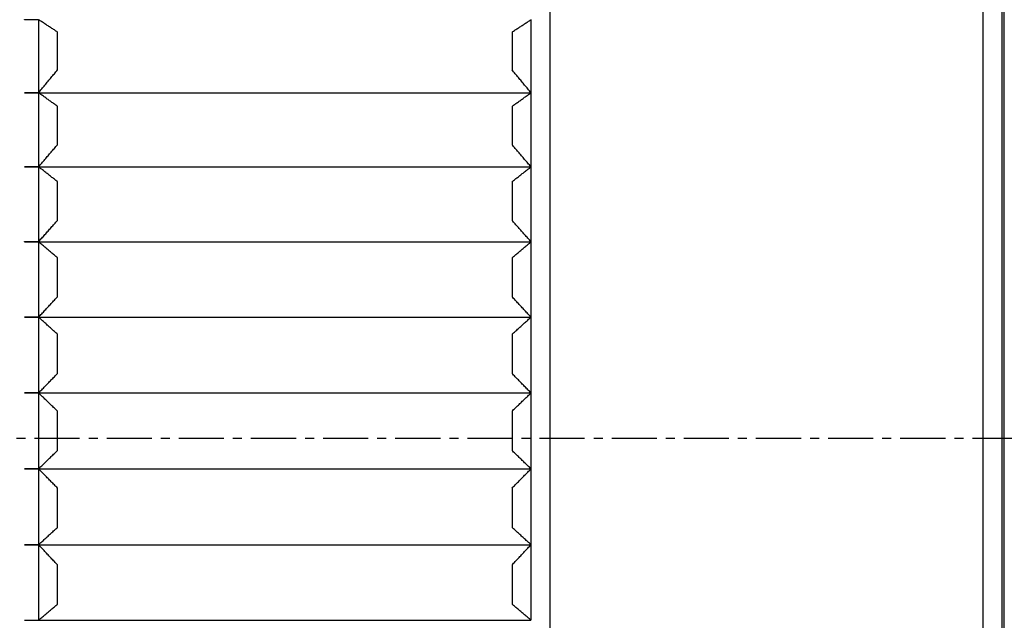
# Model space of a CAD drawing. Extents: x 465 to 776, y -135 to 0.
# Tile 28 of 47: x 552 to 573, y -81 to -69. Entities that reach past the tile are written whole.
import ezdxf

# ---------------------------------------------------------------- set-up
doc = ezdxf.new("R2010")
doc.units = 0
doc.header["$LTSCALE"] = 0.03
doc.header["$MEASUREMENT"] = 0
doc.linetypes.add('CENTER', pattern=[50.8, 31.75, -6.35, 6.35, -6.35])
doc.layers.add('1', color=7, linetype='CONTINUOUS')
doc.layers.add('3', color=7, linetype='CONTINUOUS')

msp = doc.modelspace()

# ---------------------------------------------------------------- linework, layer by layer
at = {"layer": '1', "linetype": 'CENTER'}
msp.add_line((593.15871, -77.53822), (489.66379, -77.53822), dxfattribs=at)
at = {"layer": '3', "color": 7, "linetype": 'Continuous'}
for p, q in [((563.46715, -47.53895), (563.46715, -69.87781)), ((572.6239, -107.53748), (572.6239, -47.53895)), ((573.06789, -107.34346), (573.06789, -47.73298)), ((573.01789, -47.93294), (573.01789, -107.14349)), ((552.36789, -68.69682), (552.36789, -68.69541)), ((552.66789, -68.69682), (552.36789, -68.69682)), ((552.66789, -68.69682), (552.66789, -70.23771)), ((563.06789, -68.69541), (563.06789, -68.69682)), ((563.06789, -68.69682), (563.06789, -70.23771)), ((553.06715, -69.75551), (553.06715, -68.95685)), ((562.66862, -68.95685), (562.66862, -69.75551)), ((563.46715, -69.87781), (563.46715, -107.53748)), ((552.36789, -70.23914), (552.36789, -70.23771)), ((552.36789, -70.23771), (552.66789, -70.23771)), ((552.36789, -70.2386), (563.06779, -70.2386)), ((552.66789, -70.23914), (552.36789, -70.23914)), ((552.66789, -70.23914), (552.66789, -71.80142)), ((563.06789, -70.23771), (563.06789, -70.23914)), ((563.06789, -70.23914), (563.06789, -71.80142)), ((553.06715, -71.33545), (553.06715, -70.5257)), ((562.66862, -70.5257), (562.66862, -71.33545)), ((552.36789, -71.80287), (552.36789, -71.80142)), ((552.36789, -71.80142), (552.66789, -71.80142)), ((552.36789, -71.80229), (563.06779, -71.80229)), ((552.66789, -71.80287), (552.36789, -71.80287)), ((552.66789, -71.80287), (552.66789, -73.38196)), ((563.06789, -71.80142), (563.06789, -71.80287)), ((563.06789, -71.80287), (563.06789, -73.38196)), ((553.06715, -72.93357), (553.06715, -72.11512)), ((562.66862, -72.11512), (562.66862, -72.93357)), ((552.36789, -73.38342), (552.36789, -73.38196)), ((552.36789, -73.38196), (552.66789, -73.38196)), ((552.36789, -73.38279), (563.06779, -73.38279)), ((552.66789, -73.38342), (552.36789, -73.38342)), ((552.66789, -73.38342), (552.66789, -74.97469)), ((563.06789, -73.38196), (563.06789, -73.38342)), ((563.06789, -73.38342), (563.06789, -74.97469)), ((553.06715, -74.54521), (553.06715, -73.72044)), ((562.66862, -73.72044), (562.66862, -74.54521)), ((552.36789, -74.97616), (552.36789, -74.97469)), ((552.36789, -74.97469), (552.66789, -74.97469)), ((552.36789, -74.97549), (563.06779, -74.97549)), ((552.66789, -74.97616), (552.36789, -74.97616)), ((552.66789, -74.97616), (552.66789, -76.57494)), ((563.06789, -74.97469), (563.06789, -74.97616)), ((563.06789, -74.97616), (563.06789, -76.57494)), ((553.06715, -76.16562), (553.06715, -75.33696)), ((562.66862, -75.33696), (562.66862, -76.16562)), ((552.36789, -76.57641), (552.36789, -76.57494)), ((552.36789, -76.57494), (552.66789, -76.57494)), ((552.36789, -76.5757), (563.06779, -76.5757)), ((552.66789, -76.57641), (552.36789, -76.57641)), ((552.66789, -76.57641), (552.66789, -78.17802)), ((563.06789, -76.57494), (563.06789, -76.57641)), ((563.06789, -76.57641), (563.06789, -78.17802)), ((553.06715, -77.79006), (553.06715, -76.95994)), ((562.66862, -76.95994), (562.66862, -77.79006)), ((552.36789, -78.17949), (552.36789, -78.17802)), ((552.36789, -78.17802), (552.66789, -78.17802)), ((552.36789, -78.17874), (563.06779, -78.17874)), ((552.66789, -78.17949), (552.36789, -78.17949)), ((552.66789, -78.17949), (552.66789, -79.77922)), ((563.06789, -78.17802), (563.06789, -78.17949)), ((563.06789, -78.17949), (563.06789, -79.77922)), ((553.06715, -79.41376), (553.06715, -78.58461)), ((562.66862, -78.58461), (562.66862, -79.41376)), ((552.36789, -79.78069), (552.36789, -79.77922)), ((552.36789, -79.77922), (552.66789, -79.77922)), ((552.36789, -79.77989), (563.06779, -79.77989)), ((552.66789, -79.78069), (552.36789, -79.78069)), ((552.66789, -79.78069), (552.66789, -81.37384)), ((563.06789, -79.77922), (563.06789, -79.78069)), ((563.06789, -79.78069), (563.06789, -81.37384)), ((553.06715, -81.03196), (553.06715, -80.20622)), ((562.66862, -80.20622), (562.66862, -81.03196)), ((552.36789, -81.3753), (552.36789, -81.37384)), ((552.36789, -81.37384), (552.66789, -81.37384)), ((552.36789, -81.37448), (563.06779, -81.37448)), ((563.06789, -81.37384), (563.06789, -81.3753))]:
    msp.add_line(p, q, dxfattribs=at)
for points in [[(553.06715, -68.95685), (553.05045, -68.94604), (553.03375, -68.93523), (553.01705, -68.92441), (553.00037, -68.91359), (552.98369, -68.90277), (552.96701, -68.89195), (552.95034, -68.88113), (552.93368, -68.8703), (552.91702, -68.85947), (552.90037, -68.84864), (552.88373, -68.83781), (552.86709, -68.82698), (552.85045, -68.81614), (552.83383, -68.8053), (552.8172, -68.79446), (552.80059, -68.78362), (552.78398, -68.77278), (552.76738, -68.76193), (552.75078, -68.75108), (552.73419, -68.74023), (552.7176, -68.72938), (552.70103, -68.71853), (552.68445, -68.70767), (552.66789, -68.69682)], [(562.66862, -68.95685), (562.68533, -68.94604), (562.70204, -68.93522), (562.71873, -68.9244), (562.73542, -68.91358), (562.75211, -68.90276), (562.76879, -68.89194), (562.78546, -68.88111), (562.80212, -68.87028), (562.81878, -68.85945), (562.83543, -68.84862), (562.85208, -68.83779), (562.86872, -68.82696), (562.88535, -68.81612), (562.90198, -68.80528), (562.9186, -68.79444), (562.93521, -68.7836), (562.95182, -68.77276), (562.96842, -68.76192), (562.98501, -68.75107), (563.0016, -68.74022), (563.01818, -68.72937), (563.03476, -68.71852), (563.05133, -68.70767), (563.06789, -68.69682)], [(552.66789, -70.23771), (552.68445, -70.21757), (552.70103, -70.19744), (552.7176, -70.17732), (552.73419, -70.15719), (552.75078, -70.13707), (552.76738, -70.11696), (552.78398, -70.09685), (552.80059, -70.07674), (552.8172, -70.05664), (552.83383, -70.03654), (552.85045, -70.01644), (552.86709, -69.99635), (552.88373, -69.97626), (552.90037, -69.95617), (552.91702, -69.93609), (552.93368, -69.91601), (552.95034, -69.89593), (552.96701, -69.87586), (552.98369, -69.8558), (553.00037, -69.83573), (553.01705, -69.81567), (553.03375, -69.79561), (553.05045, -69.77556), (553.06715, -69.75551)], [(563.06789, -70.23771), (563.05132, -70.21757), (563.03475, -70.19744), (563.01817, -70.17731), (563.00158, -70.15719), (562.98499, -70.13707), (562.96839, -70.11695), (562.95179, -70.09684), (562.93518, -70.07673), (562.91856, -70.05662), (562.90194, -70.03652), (562.88531, -70.01643), (562.86868, -69.99633), (562.85204, -69.97624), (562.83539, -69.95616), (562.81874, -69.93608), (562.80209, -69.916), (562.78542, -69.89592), (562.76876, -69.87585), (562.75208, -69.85579), (562.7354, -69.83572), (562.71872, -69.81567), (562.70202, -69.79561), (562.68533, -69.77556), (562.66862, -69.75551)], [(553.06715, -70.5257), (553.05045, -70.51379), (553.03375, -70.50187), (553.01705, -70.48995), (553.00037, -70.47803), (552.98369, -70.4661), (552.96701, -70.45418), (552.95034, -70.44225), (552.93368, -70.43032), (552.91702, -70.41839), (552.90037, -70.40645), (552.88373, -70.39452), (552.86709, -70.38258), (552.85045, -70.37063), (552.83383, -70.35869), (552.8172, -70.34675), (552.80059, -70.3348), (552.78398, -70.32285), (552.76738, -70.3109), (552.75078, -70.29894), (552.73419, -70.28698), (552.7176, -70.27503), (552.70103, -70.26306), (552.68445, -70.2511), (552.66789, -70.23914)], [(562.66862, -70.5257), (562.68533, -70.51378), (562.70204, -70.50186), (562.71873, -70.48994), (562.73542, -70.47802), (562.75211, -70.46609), (562.76878, -70.45416), (562.78546, -70.44223), (562.80212, -70.4303), (562.81878, -70.41837), (562.83543, -70.40643), (562.85208, -70.3945), (562.86872, -70.38256), (562.88535, -70.37061), (562.90198, -70.35867), (562.9186, -70.34673), (562.93521, -70.33478), (562.95182, -70.32283), (562.96842, -70.31088), (562.98501, -70.29893), (563.0016, -70.28697), (563.01818, -70.27502), (563.03476, -70.26306), (563.05133, -70.2511), (563.06789, -70.23914)], [(552.66789, -71.80142), (552.68445, -71.78196), (552.70103, -71.76251), (552.7176, -71.74306), (552.73419, -71.72362), (552.75078, -71.70417), (552.76738, -71.68473), (552.78398, -71.6653), (552.80059, -71.64587), (552.8172, -71.62644), (552.83383, -71.60702), (552.85045, -71.58759), (552.86709, -71.56818), (552.88373, -71.54876), (552.90037, -71.52935), (552.91702, -71.50995), (552.93368, -71.49054), (552.95034, -71.47114), (552.96701, -71.45175), (552.98369, -71.43236), (553.00037, -71.41297), (553.01705, -71.39358), (553.03375, -71.3742), (553.05045, -71.35482), (553.06715, -71.33545)], [(563.06789, -71.80142), (563.05132, -71.78196), (563.03474, -71.7625), (563.01816, -71.74305), (563.00157, -71.7236), (562.98498, -71.70415), (562.96838, -71.68471), (562.95177, -71.66528), (562.93516, -71.64584), (562.91855, -71.62641), (562.90192, -71.60699), (562.8853, -71.58757), (562.86866, -71.56815), (562.85202, -71.54874), (562.83538, -71.52933), (562.81873, -71.50992), (562.80207, -71.49052), (562.78541, -71.47112), (562.76874, -71.45173), (562.75207, -71.43234), (562.73539, -71.41295), (562.71871, -71.39357), (562.70202, -71.37419), (562.68533, -71.35482), (562.66862, -71.33545)], [(553.06715, -72.11512), (553.05045, -72.10213), (553.03375, -72.08915), (553.01705, -72.07616), (553.00037, -72.06317), (552.98369, -72.05018), (552.96701, -72.03718), (552.95034, -72.02419), (552.93368, -72.01119), (552.91702, -71.99818), (552.90037, -71.98518), (552.88373, -71.97217), (552.86709, -71.95916), (552.85045, -71.94615), (552.83383, -71.93314), (552.8172, -71.92012), (552.80059, -71.9071), (552.78398, -71.89408), (552.76738, -71.88106), (552.75078, -71.86803), (552.73419, -71.855), (552.7176, -71.84197), (552.70103, -71.82894), (552.68445, -71.8159), (552.66789, -71.80287)], [(562.66862, -72.11512), (562.68533, -72.10213), (562.70204, -72.08914), (562.71873, -72.07615), (562.73543, -72.06316), (562.75211, -72.05016), (562.76879, -72.03716), (562.78546, -72.02416), (562.80212, -72.01116), (562.81878, -71.99816), (562.83544, -71.98515), (562.85208, -71.97215), (562.86872, -71.95914), (562.88535, -71.94613), (562.90198, -71.93311), (562.9186, -71.9201), (562.93521, -71.90708), (562.95182, -71.89406), (562.96842, -71.88104), (562.98502, -71.86802), (563.0016, -71.85499), (563.01818, -71.84196), (563.03476, -71.82893), (563.05133, -71.8159), (563.06789, -71.80287)], [(552.66789, -73.38196), (552.68445, -73.36324), (552.70103, -73.34452), (552.7176, -73.3258), (552.73419, -73.30709), (552.75078, -73.28838), (552.76738, -73.26968), (552.78398, -73.25098), (552.80059, -73.23228), (552.8172, -73.21358), (552.83383, -73.19489), (552.85045, -73.17621), (552.86709, -73.15752), (552.88373, -73.13884), (552.90037, -73.12016), (552.91702, -73.10149), (552.93368, -73.08282), (552.95034, -73.06415), (552.96701, -73.04549), (552.98369, -73.02683), (553.00037, -73.00817), (553.01705, -72.98952), (553.03375, -72.97087), (553.05045, -72.95222), (553.06715, -72.93357)], [(563.06789, -73.38196), (563.05133, -73.36324), (563.03476, -73.34453), (563.01818, -73.32582), (563.0016, -73.30711), (562.98501, -73.28841), (562.96842, -73.2697), (562.95182, -73.25101), (562.93521, -73.23231), (562.9186, -73.21362), (562.90198, -73.19493), (562.88535, -73.17624), (562.86872, -73.15756), (562.85208, -73.13887), (562.83543, -73.1202), (562.81878, -73.10152), (562.80212, -73.08285), (562.78546, -73.06418), (562.76879, -73.04551), (562.75211, -73.02685), (562.73542, -73.00819), (562.71873, -72.98953), (562.70204, -72.97088), (562.68533, -72.95222), (562.66862, -72.93357)], [(553.06715, -73.72044), (553.05045, -73.70643), (553.03375, -73.69241), (553.01705, -73.67839), (553.00037, -73.66437), (552.98369, -73.65035), (552.96701, -73.63632), (552.95034, -73.62229), (552.93368, -73.60826), (552.91702, -73.59423), (552.90037, -73.58019), (552.88373, -73.56616), (552.86709, -73.55211), (552.85045, -73.53807), (552.83383, -73.52402), (552.8172, -73.50998), (552.80059, -73.49592), (552.78398, -73.48187), (552.76738, -73.46781), (552.75078, -73.45375), (552.73419, -73.43969), (552.7176, -73.42563), (552.70103, -73.41156), (552.68445, -73.39749), (552.66789, -73.38342)], [(562.66862, -73.72044), (562.68533, -73.70642), (562.70204, -73.6924), (562.71873, -73.67838), (562.73542, -73.66436), (562.75211, -73.65033), (562.76878, -73.63631), (562.78546, -73.62228), (562.80212, -73.60824), (562.81878, -73.59421), (562.83543, -73.58017), (562.85208, -73.56613), (562.86872, -73.55209), (562.88535, -73.53804), (562.90198, -73.524), (562.9186, -73.50995), (562.93521, -73.4959), (562.95182, -73.48185), (562.96842, -73.46779), (562.98502, -73.45374), (563.0016, -73.43968), (563.01819, -73.42562), (563.03476, -73.41155), (563.05133, -73.39749), (563.06789, -73.38342)], [(552.66789, -74.97469), (552.68445, -74.95676), (552.70103, -74.93883), (552.7176, -74.9209), (552.73419, -74.90298), (552.75078, -74.88506), (552.76738, -74.86714), (552.78398, -74.84923), (552.80059, -74.83132), (552.8172, -74.81341), (552.83383, -74.79551), (552.85045, -74.77761), (552.86709, -74.75971), (552.88373, -74.74182), (552.90037, -74.72393), (552.91702, -74.70604), (552.93368, -74.68816), (552.95034, -74.67028), (552.96701, -74.6524), (552.98369, -74.63453), (553.00037, -74.61666), (553.01705, -74.59879), (553.03375, -74.58093), (553.05045, -74.56307), (553.06715, -74.54521)], [(563.06789, -74.97469), (563.05133, -74.95676), (563.03476, -74.93884), (563.01818, -74.92092), (563.0016, -74.903), (562.98501, -74.88508), (562.96842, -74.86717), (562.95182, -74.84926), (562.93521, -74.83135), (562.9186, -74.81344), (562.90198, -74.79554), (562.88535, -74.77764), (562.86872, -74.75975), (562.85208, -74.74185), (562.83543, -74.72396), (562.81878, -74.70607), (562.80212, -74.68819), (562.78546, -74.67031), (562.76878, -74.65243), (562.75211, -74.63455), (562.73542, -74.61668), (562.71873, -74.59881), (562.70204, -74.58094), (562.68533, -74.56307), (562.66862, -74.54521)], [(553.06715, -75.33696), (553.05045, -75.32196), (553.03375, -75.30695), (553.01705, -75.29195), (553.00037, -75.27694), (552.98369, -75.26192), (552.96701, -75.24691), (552.95034, -75.23189), (552.93368, -75.21687), (552.91702, -75.20185), (552.90037, -75.18682), (552.88373, -75.17179), (552.86709, -75.15676), (552.85045, -75.14172), (552.83383, -75.12669), (552.8172, -75.11165), (552.80059, -75.0966), (552.78398, -75.08156), (552.76738, -75.06651), (552.75078, -75.05146), (552.73419, -75.0364), (552.7176, -75.02135), (552.70103, -75.00629), (552.68445, -74.99123), (552.66789, -74.97616)], [(562.66862, -75.33696), (562.68533, -75.32196), (562.70202, -75.30696), (562.71871, -75.29195), (562.7354, -75.27694), (562.75208, -75.26193), (562.76875, -75.24692), (562.78542, -75.2319), (562.80208, -75.21688), (562.81874, -75.20186), (562.83539, -75.18683), (562.85203, -75.1718), (562.86867, -75.15677), (562.88531, -75.14174), (562.90193, -75.1267), (562.91856, -75.11166), (562.93517, -75.09661), (562.95178, -75.08157), (562.96839, -75.06652), (562.98498, -75.05147), (563.00158, -75.03641), (563.01816, -75.02135), (563.03474, -75.00629), (563.05132, -74.99123), (563.06789, -74.97616)], [(552.66789, -76.57494), (552.68445, -76.55785), (552.70103, -76.54076), (552.7176, -76.52368), (552.73419, -76.5066), (552.75078, -76.48952), (552.76738, -76.47244), (552.78398, -76.45537), (552.80059, -76.4383), (552.8172, -76.42124), (552.83383, -76.40417), (552.85045, -76.38711), (552.86709, -76.37006), (552.88373, -76.353), (552.90037, -76.33595), (552.91702, -76.31891), (552.93368, -76.30186), (552.95034, -76.28482), (552.96701, -76.26778), (552.98369, -76.25075), (553.00037, -76.23372), (553.01705, -76.21669), (553.03375, -76.19966), (553.05045, -76.18264), (553.06715, -76.16562)], [(563.06789, -76.57494), (563.05133, -76.55785), (563.03476, -76.54077), (563.01818, -76.52369), (563.0016, -76.50661), (562.98501, -76.48954), (562.96842, -76.47246), (562.95182, -76.45539), (562.93521, -76.43833), (562.91859, -76.42126), (562.90197, -76.4042), (562.88535, -76.38714), (562.86871, -76.37008), (562.85208, -76.35303), (562.83543, -76.33598), (562.81878, -76.31893), (562.80212, -76.30189), (562.78545, -76.28484), (562.76878, -76.2678), (562.75211, -76.25077), (562.73542, -76.23373), (562.71873, -76.2167), (562.70204, -76.19967), (562.68533, -76.18265), (562.66862, -76.16562)], [(553.06715, -76.95994), (553.05045, -76.94399), (553.03375, -76.92804), (553.01705, -76.91209), (553.00037, -76.89613), (552.98369, -76.88018), (552.96701, -76.86421), (552.95034, -76.84825), (552.93368, -76.83228), (552.91702, -76.81631), (552.90037, -76.80034), (552.88373, -76.78437), (552.86709, -76.76839), (552.85045, -76.75241), (552.83383, -76.73642), (552.8172, -76.72043), (552.80059, -76.70444), (552.78398, -76.68845), (552.76738, -76.67245), (552.75078, -76.65645), (552.73419, -76.64045), (552.7176, -76.62445), (552.70103, -76.60844), (552.68445, -76.59243), (552.66789, -76.57641)], [(562.66862, -76.95994), (562.68533, -76.94399), (562.70202, -76.92804), (562.71872, -76.91209), (562.7354, -76.89614), (562.75208, -76.88018), (562.76876, -76.86422), (562.78542, -76.84826), (562.80209, -76.83229), (562.81874, -76.81632), (562.83539, -76.80035), (562.85204, -76.78437), (562.86868, -76.7684), (562.88531, -76.75241), (562.90194, -76.73643), (562.91856, -76.72044), (562.93518, -76.70445), (562.95179, -76.68846), (562.96839, -76.67246), (562.98499, -76.65646), (563.00158, -76.64046), (563.01817, -76.62445), (563.03475, -76.60844), (563.05132, -76.59243), (563.06789, -76.57641)], [(552.66789, -78.17802), (552.68445, -78.16182), (552.70103, -78.14562), (552.7176, -78.12943), (552.73419, -78.11324), (552.75078, -78.09705), (552.76738, -78.08087), (552.78398, -78.06469), (552.80059, -78.04851), (552.8172, -78.03233), (552.83383, -78.01616), (552.85045, -77.99999), (552.86709, -77.98383), (552.88373, -77.96766), (552.90037, -77.9515), (552.91702, -77.93535), (552.93368, -77.91919), (552.95034, -77.90304), (552.96701, -77.88689), (552.98369, -77.87075), (553.00037, -77.8546), (553.01705, -77.83846), (553.03375, -77.82233), (553.05045, -77.80619), (553.06715, -77.79006)], [(563.06789, -78.17802), (563.05133, -78.16182), (563.03476, -78.14563), (563.01819, -78.12944), (563.0016, -78.11326), (562.98502, -78.09707), (562.96842, -78.08089), (562.95182, -78.06471), (562.93522, -78.04854), (562.9186, -78.03237), (562.90198, -78.01619), (562.88536, -78.00003), (562.86872, -77.98386), (562.85208, -77.9677), (562.83544, -77.95154), (562.81878, -77.93538), (562.80213, -77.91922), (562.78546, -77.90307), (562.76879, -77.88692), (562.75211, -77.87077), (562.73543, -77.85462), (562.71874, -77.83848), (562.70204, -77.82234), (562.68533, -77.8062), (562.66862, -77.79006)], [(553.06715, -78.58461), (553.05045, -78.56777), (553.03375, -78.55092), (553.01705, -78.53407), (553.00037, -78.51721), (552.98369, -78.50036), (552.96701, -78.4835), (552.95034, -78.46663), (552.93368, -78.44977), (552.91702, -78.4329), (552.90037, -78.41603), (552.88373, -78.39915), (552.86709, -78.38227), (552.85045, -78.36539), (552.83383, -78.34851), (552.8172, -78.33162), (552.80059, -78.31473), (552.78398, -78.29784), (552.76738, -78.28094), (552.75078, -78.26404), (552.73419, -78.24713), (552.7176, -78.23023), (552.70103, -78.21332), (552.68445, -78.19641), (552.66789, -78.17949)], [(562.66862, -78.58461), (562.68533, -78.56777), (562.70203, -78.55092), (562.71872, -78.53407), (562.7354, -78.51722), (562.75208, -78.50036), (562.76876, -78.4835), (562.78543, -78.46664), (562.80209, -78.44977), (562.81875, -78.4329), (562.8354, -78.41603), (562.85204, -78.39916), (562.86868, -78.38228), (562.88532, -78.3654), (562.90194, -78.34851), (562.91856, -78.33163), (562.93518, -78.31473), (562.95179, -78.29784), (562.96839, -78.28094), (562.98499, -78.26404), (563.00158, -78.24714), (563.01817, -78.23023), (563.03475, -78.21332), (563.05132, -78.19641), (563.06789, -78.17949)], [(552.66789, -79.77922), (552.68445, -79.76396), (552.70103, -79.7487), (552.7176, -79.73345), (552.73419, -79.71819), (552.75078, -79.70295), (552.76738, -79.6877), (552.78398, -79.67246), (552.80059, -79.65722), (552.8172, -79.64198), (552.83383, -79.62675), (552.85045, -79.61152), (552.86709, -79.59629), (552.88373, -79.58106), (552.90037, -79.56584), (552.91702, -79.55062), (552.93368, -79.5354), (552.95034, -79.52019), (552.96701, -79.50498), (552.98369, -79.48977), (553.00037, -79.47456), (553.01705, -79.45936), (553.03375, -79.44416), (553.05045, -79.42896), (553.06715, -79.41376)], [(563.06789, -79.77922), (563.05133, -79.76396), (563.03476, -79.74871), (563.01818, -79.73346), (563.0016, -79.71821), (562.98501, -79.70296), (562.96842, -79.68772), (562.95182, -79.67248), (562.93521, -79.65724), (562.9186, -79.64201), (562.90198, -79.62677), (562.88535, -79.61154), (562.86872, -79.59632), (562.85208, -79.58109), (562.83543, -79.56587), (562.81878, -79.55064), (562.80212, -79.53543), (562.78546, -79.52021), (562.76879, -79.505), (562.75211, -79.48978), (562.73542, -79.47458), (562.71873, -79.45937), (562.70204, -79.44416), (562.68533, -79.42896), (562.66862, -79.41376)], [(553.06715, -80.20622), (553.05045, -80.18852), (553.03375, -80.17083), (553.01705, -80.15313), (553.00037, -80.13542), (552.98369, -80.11772), (552.96701, -80.10001), (552.95034, -80.0823), (552.93368, -80.06458), (552.91702, -80.04686), (552.90037, -80.02914), (552.88373, -80.01141), (552.86709, -79.99368), (552.85045, -79.97595), (552.83383, -79.95822), (552.8172, -79.94048), (552.80059, -79.92274), (552.78398, -79.90499), (552.76738, -79.88724), (552.75078, -79.86949), (552.73419, -79.85174), (552.7176, -79.83398), (552.70103, -79.81622), (552.68445, -79.79845), (552.66789, -79.78069)], [(562.66862, -80.20622), (562.68533, -80.18852), (562.70203, -80.17083), (562.71872, -80.15313), (562.73541, -80.13542), (562.75209, -80.11772), (562.76876, -80.10001), (562.78543, -80.0823), (562.80209, -80.06458), (562.81875, -80.04686), (562.8354, -80.02914), (562.85205, -80.01141), (562.86869, -79.99369), (562.88532, -79.97595), (562.90195, -79.95822), (562.91857, -79.94048), (562.93518, -79.92274), (562.95179, -79.90499), (562.9684, -79.88725), (562.98499, -79.86949), (563.00158, -79.85174), (563.01817, -79.83398), (563.03475, -79.81622), (563.05132, -79.79845), (563.06789, -79.78069)], [(552.66789, -81.37384), (552.68445, -81.35957), (552.70103, -81.34529), (552.7176, -81.33102), (552.73419, -81.31676), (552.75078, -81.30249), (552.76738, -81.28823), (552.78398, -81.27397), (552.80059, -81.25971), (552.8172, -81.24546), (552.83383, -81.23121), (552.85045, -81.21696), (552.86709, -81.20271), (552.88373, -81.18847), (552.90037, -81.17423), (552.91702, -81.15999), (552.93368, -81.14576), (552.95034, -81.13152), (552.96701, -81.11729), (552.98369, -81.10306), (553.00037, -81.08884), (553.01705, -81.07462), (553.03375, -81.06039), (553.05045, -81.04618), (553.06715, -81.03196)], [(563.06789, -81.37384), (563.05133, -81.35957), (563.03476, -81.3453), (563.01818, -81.33103), (563.0016, -81.31677), (562.98501, -81.30251), (562.96842, -81.28825), (562.95181, -81.27399), (562.93521, -81.25973), (562.91859, -81.24548), (562.90197, -81.23123), (562.88535, -81.21698), (562.86871, -81.20274), (562.85207, -81.18849), (562.83543, -81.17425), (562.81878, -81.16001), (562.80212, -81.14577), (562.78545, -81.13154), (562.76878, -81.11731), (562.7521, -81.10308), (562.73542, -81.08885), (562.71873, -81.07462), (562.70204, -81.0604), (562.68533, -81.04618), (562.66862, -81.03196)]]:
    msp.add_lwpolyline(points, dxfattribs=at)

doc.saveas('drawing.dxf')
